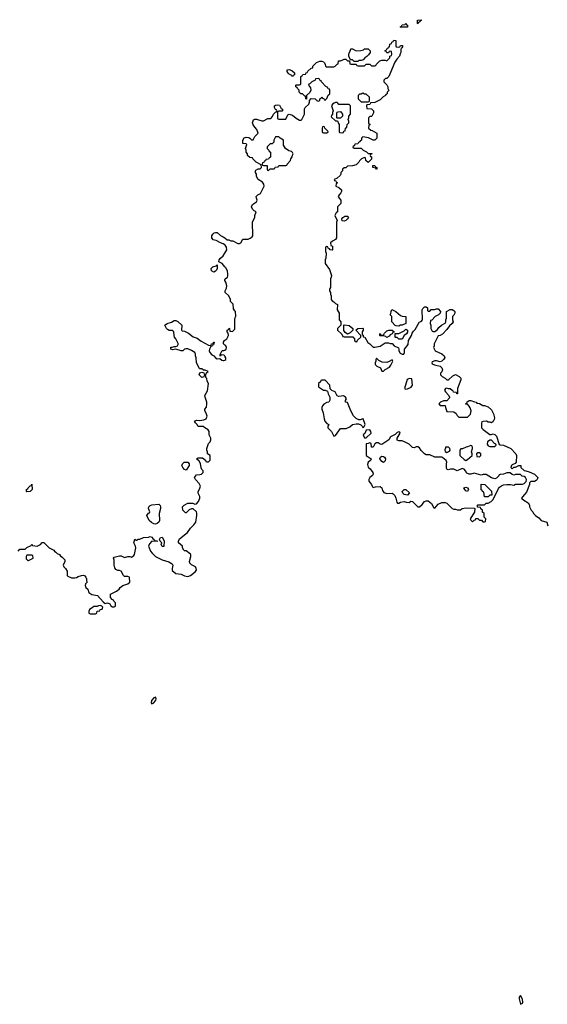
# Model space of a CAD drawing. Header units: inches. Extents: x 2554595 to 2793962, y 331849 to 426146.
# Tile 43 of 45: x 2657607 to 2663761, y 389485 to 400974. Entities that reach past the tile are written whole.
import ezdxf

# ---------------------------------------------------------------- set-up
doc = ezdxf.new("R2010")
doc.units = ezdxf.units.IN
doc.header["$MEASUREMENT"] = 0
for name, color, linetype in [('C6359', 7, 'Continuous'), ('C6368', 7, 'Continuous'), ('C6369', 7, 'Continuous'), ('C6460', 7, 'Continuous')]:
    doc.layers.add(name, color=color, linetype=linetype)

msp = doc.modelspace()

# ---------------------------------------------------------------- linework, layer by layer
at = {"layer": 'C6359', "color": 5, "elevation": 20}
for points in [[(2660000, 398346), (2659980, 398360), (2659949, 398369), (2659897, 398397), (2659865, 398405), (2659848, 398430), (2659848, 398450), (2659858, 398470), (2659875, 398485), (2659890, 398491), (2659910, 398491), (2659950, 398456), (2659981, 398441), (2660000, 398427)], [(2660000, 398091), (2659970, 398128), (2659929, 398149), (2659935, 398170), (2659949, 398190), (2659980, 398220), (2660000, 398250)], [(2660000, 397929), (2659999, 397930), (2660000, 397937)], [(2657590, 394774), (2657610, 394794), (2657670, 394794), (2657690, 394814), (2657742, 394838), (2657750, 394854), (2657758, 394838), (2657810, 394832), (2657849, 394851), (2657870, 394874), (2657890, 394874), (2657952, 394812), (2658004, 394784), (2658012, 394772), (2658030, 394762), (2658045, 394745), (2658070, 394732), (2658080, 394720), (2658104, 394704), (2658134, 394670), (2658134, 394650), (2658114, 394610), (2658122, 394590), (2658142, 394570), (2658160, 394540), (2658162, 394490), (2658170, 394482), (2658210, 394462), (2658250, 394462), (2658270, 394465), (2658290, 394478), (2658326, 394490), (2658350, 394491), (2658366, 394486), (2658378, 394470), (2658385, 394450), (2658385, 394425), (2658394, 394410), (2658374, 394390), (2658372, 394370), (2658378, 394350), (2658402, 394330), (2658412, 394290), (2658450, 394266), (2658515, 394255), (2658580, 394180), (2658602, 394162), (2658631, 394171), (2658658, 394158), (2658670, 394134), (2658690, 394122), (2658710, 394122), (2658726, 394130), (2658726, 394170), (2658706, 394190), (2658702, 394202), (2658687, 394207), (2658666, 394230), (2658668, 394270), (2658736, 394304), (2658768, 394330), (2658778, 394350), (2658810, 394371), (2658869, 394391), (2658893, 394410), (2658888, 394468), (2658870, 394475), (2658830, 394478), (2658818, 394490), (2658790, 394538), (2658770, 394548), (2658750, 394548), (2658730, 394558), (2658718, 394578), (2658709, 394610), (2658709, 394669), (2658702, 394690), (2658710, 394702), (2658770, 394716), (2658790, 394716), (2658830, 394698), (2658870, 394711), (2658891, 394711), (2658910, 394702), (2658940, 394720), (2658948, 394732), (2658962, 394810), (2658958, 394830), (2658938, 394870), (2658950, 394914), (2658962, 394902), (2658970, 394902), (2658988, 394912), (2659007, 394913), (2659050, 394932), (2659110, 394934), (2659130, 394942), (2659150, 394934), (2659160, 394920), (2659174, 394910), (2659178, 394898), (2659212, 394892), (2659210, 394886), (2659150, 394888), (2659122, 394858), (2659111, 394830), (2659116, 394810), (2659134, 394774), (2659151, 394750), (2659191, 394711), (2659270, 394671), (2659347, 394647), (2659384, 394624), (2659394, 394610), (2659385, 394570), (2659386, 394546), (2659430, 394511), (2659490, 394503), (2659530, 394483), (2659570, 394477), (2659599, 394490), (2659653, 394530), (2659669, 394550), (2659666, 394570), (2659656, 394590), (2659610, 394614), (2659593, 394633), (2659589, 394651), (2659604, 394710), (2659604, 394730), (2659599, 394739), (2659550, 394775), (2659530, 394778), (2659523, 394783), (2659506, 394810), (2659506, 394830), (2659458, 394870), (2659458, 394890), (2659470, 394918), (2659564, 394990), (2659598, 395042), (2659640, 395080), (2659662, 395110), (2659675, 395190), (2659675, 395215), (2659668, 395230), (2659630, 395268), (2659610, 395268), (2659585, 395255), (2659550, 395218), (2659540, 395220), (2659508, 395250), (2659506, 395290), (2659526, 395310), (2659570, 395331), (2659628, 395332), (2659650, 395322), (2659670, 395325), (2659694, 395350), (2659709, 395390), (2659708, 395410), (2659688, 395448), (2659688, 395468), (2659705, 395495), (2659715, 395530), (2659702, 395562), (2659658, 395610), (2659646, 395630), (2659670, 395662), (2659710, 395665), (2659726, 395670), (2659746, 395690), (2659746, 395710), (2659730, 395726), (2659723, 395743), (2659716, 395796), (2659702, 395822), (2659668, 395850), (2659690, 395862), (2659740, 395860), (2659773, 395833), (2659778, 395818), (2659790, 395814), (2659810, 395814), (2659827, 395833), (2659827, 395887), (2659798, 395910), (2659798, 395930), (2659789, 395950), (2659789, 395970), (2659808, 396030), (2659828, 396050), (2659838, 396070), (2659838, 396090), (2659818, 396130), (2659818, 396170), (2659806, 396190), (2659766, 396210), (2659747, 396227), (2659690, 396226), (2659675, 396255), (2659658, 396270), (2659646, 396290), (2659670, 396302), (2659710, 396298), (2659755, 396305), (2659782, 396318), (2659794, 396346), (2659783, 396383), (2659766, 396410), (2659766, 396430), (2659787, 396453), (2659789, 396490), (2659789, 396510), (2659769, 396570), (2659768, 396590), (2659796, 396644), (2659808, 396730), (2659795, 396755), (2659790, 396786), (2659780, 396800), (2659778, 396818), (2659770, 396826), (2659758, 396822), (2659753, 396807), (2659730, 396798), (2659702, 396830), (2659710, 396854), (2659730, 396862), (2659753, 396853), (2659758, 396838), (2659770, 396834), (2659782, 396838), (2659787, 396853), (2659806, 396870), (2659770, 396886), (2659750, 396886), (2659730, 396898), (2659710, 396898), (2659703, 396903), (2659669, 396970), (2659667, 397027), (2659658, 397050), (2659658, 397070), (2659648, 397090), (2659610, 397115), (2659570, 397135), (2659545, 397135), (2659531, 397129), (2659510, 397109), (2659490, 397109), (2659430, 397129), (2659390, 397122), (2659369, 397129), (2659369, 397151), (2659388, 397152), (2659410, 397162), (2659430, 397162), (2659446, 397170), (2659456, 397184), (2659456, 397196), (2659429, 397250), (2659414, 397270), (2659408, 397290), (2659406, 397330), (2659387, 397347), (2659350, 397348), (2659330, 397358), (2659318, 397370), (2659298, 397410), (2659326, 397430), (2659376, 397444), (2659410, 397462), (2659430, 397462), (2659450, 397452), (2659498, 397410), (2659493, 397353), (2659504, 397344), (2659530, 397338), (2659575, 397315), (2659630, 397272), (2659678, 397258), (2659723, 397223), (2659810, 397178), (2659830, 397174), (2659842, 397178), (2659846, 397190), (2659866, 397194), (2659868, 397210), (2659874, 397210), (2659873, 397187), (2659858, 397182), (2659854, 397170), (2659838, 397162), (2659822, 397130), (2659818, 397110), (2659826, 397090), (2659850, 397065), (2659871, 397051), (2659890, 397027), (2659910, 397018), (2659940, 397020), (2659963, 397003), (2659979, 396999), (2659990, 396997), (2660000, 397002)], [(2660000, 397177), (2659986, 397190), (2659986, 397210), (2659995, 397230), (2660000, 397234)], [(2660000, 397049), (2659996, 397056), (2659990, 397061), (2659958, 397062), (2659950, 397046), (2659946, 397050), (2659947, 397067), (2659967, 397113), (2659990, 397112), (2660000, 397119)]]:
    msp.add_lwpolyline(points, dxfattribs=at)
for points in [[(2659870, 398029), (2659845, 398045), (2659842, 398070), (2659858, 398090), (2659898, 398102), (2659912, 398112), (2659911, 398070), (2659902, 398050), (2659890, 398038)], [(2659550, 395718), (2659530, 395726), (2659509, 395749), (2659498, 395770), (2659506, 395790), (2659526, 395810), (2659570, 395812), (2659585, 395790), (2659585, 395770)], [(2657690, 395466), (2657686, 395470), (2657686, 395490), (2657702, 395498), (2657706, 395510), (2657730, 395534), (2657742, 395538), (2657750, 395554), (2657752, 395490), (2657730, 395468)], [(2659190, 395089), (2659170, 395093), (2659145, 395105), (2659118, 395130), (2659088, 395190), (2659110, 395214), (2659122, 395218), (2659126, 395230), (2659109, 395270), (2659115, 395290), (2659130, 395305), (2659150, 395314), (2659230, 395322), (2659245, 395305), (2659251, 395290), (2659251, 395269), (2659232, 395210), (2659238, 395130), (2659231, 395109), (2659210, 395094)], [(2659270, 394828), (2659258, 394850), (2659266, 394870), (2659246, 394890), (2659238, 394910), (2659250, 394931), (2659270, 394936), (2659285, 394910), (2659291, 394889), (2659290, 394828)], [(2657750, 394726), (2657690, 394726), (2657682, 394710), (2657684, 394684), (2657702, 394662), (2657710, 394662), (2657766, 394690), (2657762, 394722)], [(2658550, 394138), (2658525, 394135), (2658510, 394126), (2658470, 394126), (2658454, 394110), (2658422, 394090), (2658412, 394070), (2658414, 394050), (2658430, 394042), (2658490, 394042), (2658506, 394050), (2658510, 394074), (2658542, 394078), (2658547, 394093), (2658570, 394094), (2658578, 394118), (2658566, 394130)], [(2659190, 393068), (2659170, 393059), (2659145, 393030), (2659141, 393001), (2659150, 392991), (2659170, 393002), (2659193, 393033), (2659197, 393050)]]:
    msp.add_lwpolyline(points, close=True, dxfattribs=at)
at = {"layer": 'C6368', "color": 5, "elevation": 20}
msp.add_lwpolyline([(2663450, 389586), (2663433, 389567), (2663432, 389550), (2663450, 389485), (2663470, 389498), (2663475, 389510), (2663470, 389546)], close=True, dxfattribs=at)
at = {"layer": 'C6369', "color": 5, "elevation": 20}
for points in [[(2660000, 398427), (2660027, 398407), (2660045, 398405), (2660070, 398392), (2660092, 398392), (2660150, 398362), (2660170, 398362), (2660186, 398370), (2660210, 398414), (2660270, 398414), (2660296, 398424), (2660320, 398440), (2660328, 398450), (2660322, 398610), (2660348, 398670), (2660348, 398690), (2660366, 398730), (2660343, 398743), (2660323, 398763), (2660309, 398791), (2660322, 398818), (2660368, 398850), (2660378, 398870), (2660368, 398890), (2660366, 398910), (2660386, 398930), (2660415, 398945), (2660458, 399030), (2660456, 399056), (2660440, 399080), (2660388, 399110), (2660370, 399146), (2660369, 399170), (2660358, 399190), (2660358, 399210), (2660363, 399217), (2660390, 399232), (2660410, 399234), (2660426, 399250), (2660422, 399282), (2660366, 399310), (2660326, 399350), (2660322, 399362), (2660290, 399366), (2660266, 399390), (2660266, 399410), (2660248, 399428), (2660249, 399450), (2660242, 399470), (2660258, 399518), (2660250, 399526), (2660209, 399529), (2660208, 399570), (2660225, 399595), (2660250, 399605), (2660280, 399600), (2660293, 399593), (2660310, 399574), (2660330, 399574), (2660349, 399611), (2660388, 399650), (2660374, 399694), (2660350, 399718), (2660329, 399749), (2660324, 399770), (2660335, 399805), (2660350, 399812), (2660370, 399812), (2660430, 399794), (2660450, 399794), (2660500, 399820), (2660538, 399822), (2660556, 399844), (2660566, 399870), (2660590, 399894), (2660602, 399898), (2660606, 399910), (2660602, 399922), (2660590, 399926), (2660578, 399950), (2660578, 399970), (2660590, 399978), (2660610, 399982), (2660636, 399976), (2660658, 399938), (2660674, 399930), (2660674, 399910), (2660670, 399906), (2660630, 399906), (2660618, 399902), (2660614, 399890), (2660614, 399830), (2660618, 399818), (2660630, 399814), (2660710, 399814), (2660726, 399850), (2660736, 399864), (2660750, 399871), (2660790, 399858), (2660830, 399825), (2660870, 399802), (2660890, 399802), (2660898, 399810), (2660928, 399870), (2660930, 399934), (2660938, 399950), (2660978, 399990), (2660983, 400000)], [(2661697, 400000), (2661690, 399986), (2661658, 399982), (2661654, 399970), (2661658, 399938), (2661710, 399932), (2661732, 399910), (2661732, 399888), (2661714, 399850), (2661710, 399846), (2661690, 399846), (2661674, 399830), (2661674, 399770), (2661678, 399758), (2661694, 399750), (2661678, 399742), (2661674, 399710), (2661704, 399684), (2661720, 399680), (2661774, 399650), (2661772, 399590), (2661750, 399568), (2661730, 399568), (2661676, 399596), (2661610, 399606), (2661594, 399590), (2661593, 399567), (2661578, 399562), (2661573, 399547), (2661558, 399542), (2661553, 399527), (2661518, 399522), (2661513, 399507), (2661494, 399490), (2661498, 399478), (2661510, 399474), (2661590, 399474), (2661614, 399450), (2661653, 399433), (2661670, 399414), (2661713, 399413), (2661713, 399407), (2661698, 399402), (2661694, 399390), (2661698, 399378), (2661712, 399372), (2661712, 399348), (2661670, 399308), (2661646, 399330), (2661642, 399362), (2661630, 399366), (2661594, 399350), (2661570, 399326), (2661562, 399310), (2661530, 399282), (2661487, 399267), (2661430, 399266), (2661410, 399246), (2661390, 399246), (2661374, 399230), (2661374, 399210), (2661354, 399190), (2661354, 399170), (2661344, 399156), (2661310, 399126), (2661274, 399110), (2661278, 399098), (2661293, 399093), (2661298, 399078), (2661314, 399070), (2661298, 399062), (2661294, 399030), (2661330, 399014), (2661362, 398990), (2661362, 398970), (2661354, 398954), (2661332, 398930), (2661322, 398910), (2661332, 398890), (2661352, 398870), (2661352, 398830), (2661314, 398790), (2661314, 398730), (2661298, 398722), (2661282, 398690), (2661312, 398630), (2661302, 398610), (2661302, 398430), (2661290, 398408), (2661254, 398390), (2661234, 398370), (2661238, 398338), (2661254, 398330), (2661254, 398290), (2661250, 398286), (2661227, 398287), (2661222, 398302), (2661207, 398307), (2661202, 398322), (2661190, 398326), (2661178, 398322), (2661174, 398310), (2661174, 398270), (2661182, 398250), (2661178, 398190), (2661171, 398170), (2661172, 398130), (2661220, 398060), (2661245, 397990), (2661242, 397970), (2661232, 397950), (2661234, 397850), (2661222, 397830), (2661222, 397810), (2661232, 397792), (2661232, 397770), (2661242, 397750), (2661242, 397710), (2661252, 397692), (2661270, 397682), (2661290, 397662), (2661314, 397650), (2661312, 397590), (2661332, 397550), (2661333, 397473), (2661354, 397450), (2661354, 397410), (2661314, 397370), (2661314, 397350), (2661364, 397304), (2661378, 397278), (2661393, 397273), (2661492, 397272), (2661514, 397250), (2661514, 397230), (2661530, 397214), (2661542, 397218), (2661547, 397233), (2661586, 397270), (2661586, 397290), (2661526, 397350), (2661550, 397372), (2661610, 397374), (2661614, 397370), (2661614, 397350), (2661602, 397330), (2661602, 397302), (2661612, 397292), (2661614, 397274), (2661631, 397271), (2661667, 397207), (2661690, 397192), (2661730, 397154), (2661750, 397152), (2661810, 397165), (2661870, 397202), (2661910, 397202), (2661930, 397194), (2661950, 397194), (2661974, 397170), (2662024, 397144), (2662031, 397131), (2662031, 397110), (2662043, 397083), (2662070, 397072), (2662087, 397073), (2662094, 397090), (2662094, 397130), (2662137, 397183), (2662142, 397230), (2662176, 397290), (2662184, 397316), (2662199, 397341), (2662220, 397360), (2662269, 397450), (2662288, 397452), (2662307, 397473), (2662301, 397590), (2662310, 397605), (2662330, 397622), (2662350, 397622), (2662362, 397610), (2662362, 397582), (2662370, 397574), (2662390, 397574), (2662408, 397592), (2662447, 397593), (2662470, 397602), (2662490, 397602), (2662514, 397570), (2662511, 397549), (2662491, 397529), (2662454, 397510), (2662413, 397467), (2662398, 397462), (2662394, 397430), (2662402, 397410), (2662402, 397370), (2662418, 397338), (2662430, 397334), (2662450, 397334), (2662480, 397360), (2662496, 397384), (2662528, 397410), (2662570, 397434), (2662578, 397450), (2662578, 397470), (2662586, 397490), (2662586, 397570), (2662630, 397591), (2662650, 397591), (2662670, 397582), (2662682, 397570), (2662682, 397550), (2662670, 397526), (2662654, 397510), (2662654, 397470), (2662662, 397450), (2662652, 397430), (2662620, 397400), (2662590, 397358), (2662537, 397303), (2662512, 397288), (2662490, 397286), (2662442, 397190), (2662442, 397170), (2662434, 397150), (2662444, 397124), (2662454, 397110), (2662530, 397076), (2662558, 397050), (2662565, 397030), (2662552, 397010), (2662530, 396989), (2662510, 396982), (2662470, 396994), (2662450, 396995), (2662418, 396982), (2662414, 396970), (2662418, 396958), (2662445, 396945), (2662510, 396932), (2662530, 396912), (2662538, 396890), (2662530, 396866), (2662514, 396850), (2662514, 396830), (2662534, 396810), (2662571, 396791), (2662590, 396772), (2662610, 396772), (2662660, 396820), (2662690, 396832), (2662734, 396810), (2662752, 396792), (2662752, 396772), (2662714, 396670), (2662713, 396607), (2662706, 396610), (2662702, 396622), (2662667, 396627), (2662662, 396642), (2662650, 396646), (2662630, 396668), (2662610, 396668), (2662590, 396675), (2662574, 396670), (2662562, 396650), (2662572, 396630), (2662614, 396590), (2662622, 396570), (2662620, 396560), (2662590, 396526), (2662550, 396526), (2662514, 396510), (2662494, 396490), (2662510, 396474), (2662570, 396474), (2662573, 396447), (2662590, 396402), (2662670, 396398), (2662697, 396377), (2662710, 396354), (2662730, 396334), (2662830, 396334), (2662866, 396370), (2662875, 396410), (2662863, 396443), (2662850, 396466), (2662830, 396486), (2662810, 396486), (2662806, 396490), (2662822, 396498), (2662827, 396513), (2662848, 396532), (2662870, 396532), (2662913, 396513), (2662932, 396512), (2662938, 396498), (2662970, 396494), (2663010, 396472), (2663030, 396471), (2663070, 396458), (2663110, 396422), (2663134, 396374), (2663145, 396330), (2663142, 396310), (2663130, 396286), (2663110, 396268), (2663096, 396276), (2663070, 396278), (2663050, 396288), (2663013, 396287), (2662998, 396282), (2662993, 396267), (2662994, 396210), (2663012, 396192), (2663030, 396182), (2663090, 396132), (2663107, 396133), (2663130, 396142), (2663150, 396134), (2663170, 396114), (2663198, 396018), (2663212, 396012), (2663251, 396011), (2663334, 395970), (2663394, 395910), (2663402, 395890), (2663398, 395810), (2663385, 395795), (2663350, 395778), (2663342, 395770), (2663334, 395750), (2663350, 395734), (2663370, 395754), (2663390, 395754), (2663430, 395772), (2663452, 395772), (2663454, 395750), (2663490, 395712), (2663510, 395711), (2663550, 395698), (2663610, 395671), (2663651, 395630), (2663642, 395610), (2663630, 395598), (2663610, 395586), (2663570, 395586), (2663552, 395568), (2663552, 395552), (2663520, 395460), (2663470, 395406), (2663462, 395390), (2663465, 395385), (2663486, 395366), (2663537, 395337), (2663552, 395310), (2663552, 395290), (2663572, 395250), (2663591, 395231), (2663602, 395210), (2663622, 395190), (2663662, 395162), (2663690, 395132), (2663754, 395110), (2663767, 395067)], [(2661277, 400000), (2661254, 399990), (2661245, 399970), (2661262, 399910), (2661254, 399890), (2661254, 399870), (2661244, 399856), (2661242, 399842), (2661290, 399794), (2661313, 399793), (2661324, 399764), (2661334, 399750), (2661334, 399670), (2661338, 399658), (2661370, 399654), (2661382, 399658), (2661387, 399673), (2661402, 399678), (2661406, 399710), (2661422, 399718), (2661426, 399750), (2661446, 399770), (2661446, 399790), (2661438, 399810), (2661446, 399830), (2661446, 399850), (2661466, 399870), (2661466, 399970), (2661450, 399986), (2661330, 399986), (2661316, 400000)], [(2660000, 398250), (2660013, 398270), (2660023, 398290), (2660020, 398320), (2660004, 398344), (2660000, 398346)], [(2660000, 397937), (2660002, 397950), (2660029, 397970), (2660035, 397985), (2660036, 398010), (2660030, 398038), (2660014, 398074), (2660000, 398091)], [(2660000, 397234), (2660022, 397250), (2660042, 397290), (2660038, 397318), (2660026, 397330), (2660026, 397350), (2660042, 397358), (2660050, 397374), (2660054, 397370), (2660058, 397338), (2660090, 397334), (2660116, 397364), (2660115, 397470), (2660120, 397500), (2660127, 397513), (2660126, 397570), (2660116, 397576), (2660100, 397600), (2660096, 397656), (2660067, 397687), (2660066, 397710), (2660048, 397750), (2660002, 397790), (2660002, 397810), (2660020, 397840), (2660024, 397870), (2660012, 397912), (2660000, 397929)], [(2660000, 397119), (2660015, 397130), (2660019, 397150), (2660010, 397168), (2660000, 397177)], [(2660000, 397002), (2660010, 397007), (2660012, 397030), (2660000, 397049)]]:
    msp.add_lwpolyline(points, dxfattribs=at)
for points in [[(2661310, 399826), (2661306, 399830), (2661307, 399887), (2661310, 399894), (2661320, 399900), (2661350, 399902), (2661374, 399870), (2661374, 399850), (2661350, 399826)], [(2661150, 399726), (2661138, 399722), (2661134, 399710), (2661134, 399670), (2661138, 399658), (2661150, 399654), (2661190, 399654), (2661202, 399658), (2661206, 399670), (2661167, 399707), (2661162, 399722)], [(2660630, 399606), (2660590, 399606), (2660573, 399567), (2660570, 399546), (2660550, 399526), (2660530, 399526), (2660494, 399490), (2660494, 399470), (2660513, 399453), (2660518, 399438), (2660534, 399430), (2660534, 399370), (2660518, 399362), (2660510, 399346), (2660478, 399342), (2660473, 399327), (2660458, 399322), (2660453, 399307), (2660438, 399302), (2660434, 399290), (2660438, 399278), (2660450, 399274), (2660493, 399273), (2660494, 399230), (2660498, 399218), (2660510, 399214), (2660530, 399234), (2660570, 399234), (2660582, 399238), (2660587, 399253), (2660622, 399258), (2660630, 399274), (2660710, 399274), (2660722, 399278), (2660726, 399290), (2660766, 399330), (2660769, 399351), (2660787, 399373), (2660788, 399392), (2660798, 399410), (2660790, 399426), (2660776, 399436), (2660745, 399445), (2660708, 399470), (2660686, 399510), (2660686, 399570), (2660646, 399590)], [(2661770, 399228), (2661762, 399242), (2661726, 399250), (2661727, 399273), (2661750, 399272), (2661758, 399258), (2661774, 399250), (2661774, 399230)], [(2661390, 398622), (2661368, 398628), (2661366, 398650), (2661376, 398664), (2661400, 398680), (2661430, 398682), (2661442, 398670), (2661432, 398650), (2661410, 398629)], [(2662030, 397398), (2662000, 397400), (2661987, 397407), (2661946, 397450), (2661946, 397510), (2661928, 397530), (2661936, 397544), (2661938, 397570), (2661948, 397592), (2661994, 397570), (2662050, 397522), (2662070, 397514), (2662112, 397512), (2662112, 397428), (2662070, 397408), (2662050, 397408)], [(2661430, 397306), (2661403, 397323), (2661388, 397348), (2661386, 397410), (2661390, 397414), (2661450, 397406), (2661494, 397370), (2661494, 397350), (2661460, 397320)], [(2661890, 397266), (2661876, 397276), (2661850, 397286), (2661810, 397286), (2661806, 397290), (2661806, 397310), (2661810, 397314), (2661818, 397298), (2661850, 397294), (2661862, 397318), (2661890, 397342), (2661913, 397353), (2661953, 397353), (2661958, 397338), (2661973, 397333), (2661974, 397326), (2661958, 397322), (2661953, 397307), (2661930, 397298), (2661917, 397283)], [(2662030, 397248), (2662010, 397266), (2661990, 397266), (2661986, 397270), (2661986, 397314), (2662030, 397314), (2662090, 397342), (2662110, 397362), (2662120, 397360), (2662131, 397351), (2662131, 397329), (2662118, 397310), (2662091, 397289), (2662070, 397248)], [(2661770, 397026), (2661762, 397010), (2661762, 396990), (2661752, 396970), (2661754, 396950), (2661774, 396930), (2661814, 396910), (2661830, 396874), (2661850, 396872), (2661869, 396891), (2661920, 396920), (2661937, 396943), (2661958, 396990), (2661956, 396996), (2661950, 397006), (2661916, 396984), (2661890, 396974), (2661836, 396976), (2661796, 396996)], [(2661170, 396766), (2661130, 396766), (2661118, 396762), (2661114, 396750), (2661094, 396730), (2661094, 396690), (2661138, 396658), (2661150, 396652), (2661172, 396652), (2661198, 396638), (2661205, 396610), (2661225, 396570), (2661224, 396536), (2661212, 396510), (2661190, 396509), (2661154, 396486), (2661138, 396470), (2661131, 396450), (2661131, 396430), (2661148, 396388), (2661157, 396317), (2661168, 396288), (2661190, 396262), (2661212, 396252), (2661202, 396230), (2661202, 396210), (2661245, 396170), (2661270, 396114), (2661290, 396122), (2661350, 396202), (2661415, 396205), (2661458, 396222), (2661489, 396251), (2661530, 396258), (2661557, 396257), (2661585, 396245), (2661606, 396226), (2661610, 396214), (2661622, 396218), (2661635, 396250), (2661615, 396315), (2661610, 396318), (2661577, 396303), (2661563, 396303), (2661530, 396319), (2661499, 396350), (2661469, 396410), (2661430, 396506), (2661408, 396510), (2661408, 396530), (2661418, 396550), (2661408, 396570), (2661383, 396583), (2661330, 396578), (2661310, 396586), (2661286, 396630), (2661248, 396648), (2661227, 396667), (2661226, 396710)], [(2662150, 396788), (2662126, 396774), (2662094, 396670), (2662110, 396662), (2662130, 396665), (2662174, 396686), (2662188, 396710), (2662182, 396782)], [(2661690, 396188), (2661650, 396186), (2661633, 396147), (2661614, 396130), (2661630, 396094), (2661650, 396094), (2661708, 396150), (2661702, 396170)], [(2662030, 396166), (2662010, 396158), (2661985, 396135), (2661932, 396108), (2661911, 396070), (2661830, 396018), (2661810, 396022), (2661790, 396038), (2661770, 396038), (2661750, 396026), (2661730, 395986), (2661710, 395986), (2661706, 396030), (2661690, 396038), (2661672, 396028), (2661650, 396026), (2661647, 395910), (2661650, 395890), (2661660, 395880), (2661706, 395850), (2661698, 395830), (2661670, 395809), (2661663, 395783), (2661671, 395751), (2661694, 395734), (2661725, 395690), (2661731, 395670), (2661724, 395656), (2661691, 395630), (2661678, 395610), (2661678, 395590), (2661712, 395550), (2661722, 395522), (2661730, 395514), (2661756, 395524), (2661810, 395525), (2661831, 395511), (2661840, 395480), (2661856, 395456), (2661890, 395447), (2661950, 395451), (2661963, 395443), (2661981, 395421), (2661996, 395390), (2662005, 395345), (2662013, 395333), (2662030, 395332), (2662050, 395345), (2662090, 395351), (2662116, 395344), (2662150, 395342), (2662170, 395354), (2662187, 395353), (2662250, 395291), (2662270, 395291), (2662303, 395317), (2662330, 395351), (2662350, 395361), (2662370, 395358), (2662412, 395330), (2662438, 395278), (2662450, 395274), (2662490, 395322), (2662530, 395342), (2662570, 395342), (2662591, 395331), (2662650, 395272), (2662670, 395262), (2662690, 395262), (2662710, 395254), (2662750, 395254), (2662770, 395272), (2662810, 395278), (2662910, 395274), (2662914, 395270), (2662912, 395228), (2662862, 395150), (2662870, 395134), (2662890, 395114), (2662907, 395133), (2662922, 395138), (2662927, 395153), (2662950, 395154), (2662970, 395134), (2662993, 395133), (2663010, 395114), (2663030, 395114), (2663042, 395118), (2663046, 395150), (2663026, 395170), (2663026, 395210), (2663007, 395227), (2663006, 395250), (2662987, 395267), (2662982, 395282), (2662947, 395287), (2662946, 395310), (2662950, 395314), (2663030, 395314), (2663048, 395332), (2663070, 395332), (2663106, 395350), (2663130, 395374), (2663190, 395502), (2663202, 395518), (2663225, 395535), (2663250, 395545), (2663290, 395551), (2663330, 395551), (2663370, 395542), (2663390, 395554), (2663470, 395554), (2663490, 395562), (2663515, 395585), (2663518, 395610), (2663508, 395630), (2663490, 395642), (2663468, 395648), (2663450, 395666), (2663390, 395666), (2663370, 395658), (2663350, 395666), (2663327, 395687), (2663290, 395688), (2663250, 395669), (2663213, 395667), (2663198, 395662), (2663194, 395650), (2663170, 395626), (2663150, 395618), (2663110, 395628), (2663048, 395668), (2663012, 395668), (2662990, 395658), (2662910, 395682), (2662870, 395669), (2662849, 395669), (2662823, 395683), (2662808, 395710), (2662790, 395728), (2662770, 395738), (2662710, 395709), (2662669, 395729), (2662631, 395729), (2662603, 395723), (2662589, 395729), (2662585, 395745), (2662584, 395790), (2662589, 395810), (2662582, 395830), (2662543, 395863), (2662530, 395869), (2662449, 395869), (2662390, 395898), (2662350, 395898), (2662328, 395910), (2662290, 395948), (2662270, 395978), (2662250, 395988), (2662230, 395988), (2662210, 395978), (2662190, 395982), (2662150, 396019), (2662110, 396041), (2662070, 396059), (2662030, 396058), (2662009, 396069), (2662008, 396092), (2662046, 396150), (2662042, 396162)], [(2663090, 396068), (2663062, 396050), (2663060, 396020), (2663070, 396002), (2663090, 395992), (2663150, 395994), (2663166, 396010), (2663162, 396022), (2663147, 396027), (2663110, 396066)], [(2662607, 395987), (2662574, 395986), (2662574, 395974), (2662565, 395955), (2662570, 395934), (2662590, 395922), (2662620, 395940), (2662628, 395950), (2662626, 395970)], [(2662870, 396006), (2662832, 395988), (2662813, 395987), (2662772, 395968), (2662753, 395967), (2662742, 395950), (2662742, 395890), (2662745, 395885), (2662790, 395842), (2662810, 395832), (2662830, 395842), (2662886, 395890), (2662886, 395910), (2662878, 395930), (2662888, 395970), (2662887, 395987), (2662882, 396002)], [(2661850, 395808), (2661830, 395818), (2661808, 395850), (2661815, 395870), (2661830, 395881), (2661850, 395878), (2661862, 395870), (2661872, 395850), (2661870, 395826)], [(2662970, 395918), (2662950, 395918), (2662934, 395910), (2662938, 395878), (2662970, 395874), (2662986, 395890), (2662986, 395910)], [(2662130, 395426), (2662090, 395435), (2662075, 395450), (2662069, 395470), (2662090, 395491), (2662111, 395491), (2662152, 395452)], [(2662830, 395468), (2662810, 395478), (2662798, 395490), (2662788, 395510), (2662810, 395518), (2662832, 395510), (2662842, 395490)], [(2663070, 395406), (2663027, 395407), (2663022, 395462), (2663007, 395467), (2663002, 395482), (2662988, 395488), (2662990, 395554), (2663034, 395550), (2663110, 395474), (2663113, 395427), (2663090, 395426)]]:
    msp.add_lwpolyline(points, close=True, dxfattribs=at)
at = {"layer": 'C6460', "color": 5, "elevation": 20}
for points in [[(2662050, 400886), (2662046, 400890), (2662062, 400898), (2662070, 400914), (2662102, 400918), (2662110, 400932), (2662118, 400918), (2662132, 400910), (2662130, 400886)], [(2662250, 400926), (2662246, 400930), (2662246, 400970), (2662290, 400974), (2662290, 400966), (2662278, 400962), (2662274, 400950), (2662258, 400942)], [(2661510, 400486), (2661490, 400506), (2661466, 400506), (2661448, 400548), (2661448, 400570), (2661458, 400602), (2661467, 400613), (2661470, 400634), (2661490, 400634), (2661530, 400612), (2661587, 400613), (2661616, 400624), (2661630, 400634), (2661670, 400634), (2661694, 400610), (2661694, 400590), (2661677, 400563), (2661657, 400543), (2661634, 400530), (2661613, 400507), (2661590, 400498), (2661564, 400496), (2661550, 400486)], [(2660790, 400306), (2660782, 400322), (2660750, 400338), (2660738, 400350), (2660728, 400370), (2660726, 400390), (2660751, 400391), (2660780, 400380), (2660813, 400353), (2660814, 400330), (2660798, 400322)], [(2661610, 400118), (2661590, 400106), (2661570, 400106), (2661554, 400090), (2661554, 400050), (2661590, 400014), (2661670, 400014), (2661682, 400018), (2661686, 400030), (2661686, 400070), (2661650, 400106), (2661630, 400106)]]:
    msp.add_lwpolyline(points, close=True, dxfattribs=at)
for points in [[(2660983, 400000), (2660988, 400010), (2660986, 400030), (2661007, 400053), (2661052, 400052), (2661074, 400030), (2661090, 400022), (2661106, 400030), (2661106, 400050), (2661122, 400058), (2661130, 400074), (2661138, 400058), (2661153, 400053), (2661158, 400038), (2661170, 400034), (2661190, 400054), (2661207, 400093), (2661226, 400110), (2661226, 400150), (2661222, 400162), (2661207, 400167), (2661202, 400182), (2661176, 400196), (2661126, 400250), (2661122, 400262), (2661106, 400270), (2661102, 400282), (2661090, 400286), (2661058, 400282), (2661054, 400270), (2661014, 400250), (2660990, 400226), (2660978, 400222), (2660974, 400210), (2661000, 400180), (2661002, 400150), (2660990, 400126), (2660954, 400090), (2660952, 400048), (2660946, 400050), (2660942, 400082), (2660930, 400086), (2660907, 400107), (2660886, 400110), (2660866, 400130), (2660866, 400150), (2660846, 400170), (2660842, 400182), (2660826, 400190), (2660826, 400210), (2660830, 400214), (2660870, 400214), (2660882, 400218), (2660886, 400230), (2660886, 400310), (2660902, 400318), (2660910, 400334), (2660942, 400338), (2660947, 400353), (2660962, 400358), (2660967, 400373), (2661006, 400410), (2661026, 400414), (2661028, 400430), (2661070, 400474), (2661109, 400491), (2661131, 400491), (2661150, 400482), (2661162, 400470), (2661172, 400452), (2661173, 400433), (2661182, 400422), (2661270, 400422), (2661286, 400430), (2661310, 400454), (2661322, 400458), (2661327, 400493), (2661350, 400494), (2661376, 400504), (2661390, 400514), (2661410, 400514), (2661430, 400494), (2661454, 400494), (2661458, 400458), (2661470, 400454), (2661530, 400454), (2661538, 400438), (2661550, 400434), (2661630, 400434), (2661650, 400454), (2661690, 400454), (2661710, 400434), (2661750, 400434), (2661762, 400438), (2661766, 400450), (2661808, 400492), (2661830, 400502), (2661870, 400502), (2661890, 400494), (2661926, 400530), (2661926, 400550), (2661942, 400558), (2661946, 400570), (2661942, 400602), (2661930, 400606), (2661918, 400602), (2661910, 400586), (2661890, 400586), (2661882, 400602), (2661866, 400610), (2661882, 400618), (2661890, 400634), (2661902, 400638), (2661907, 400653), (2661922, 400658), (2661926, 400690), (2661942, 400698), (2661946, 400710), (2661962, 400718), (2661970, 400734), (2661993, 400733), (2661994, 400670), (2661998, 400658), (2662030, 400654), (2662042, 400658), (2662050, 400674), (2662074, 400674), (2662073, 400653), (2662070, 400646), (2662058, 400642), (2662053, 400627), (2662052, 400590), (2662044, 400576), (2662038, 400550), (2662005, 400515), (2661982, 400478), (2661912, 400310), (2661890, 400288), (2661873, 400287), (2661854, 400270), (2661854, 400250), (2661890, 400214), (2661902, 400190), (2661902, 400170), (2661912, 400148), (2661894, 400130), (2661894, 400110), (2661878, 400102), (2661874, 400090), (2661845, 400075), (2661810, 400038), (2661750, 400008), (2661698, 400002), (2661697, 400000)], [(2661316, 400000), (2661310, 400006), (2661290, 400006), (2661277, 400000)]]:
    msp.add_lwpolyline(points, dxfattribs=at)

doc.saveas('drawing.dxf')
